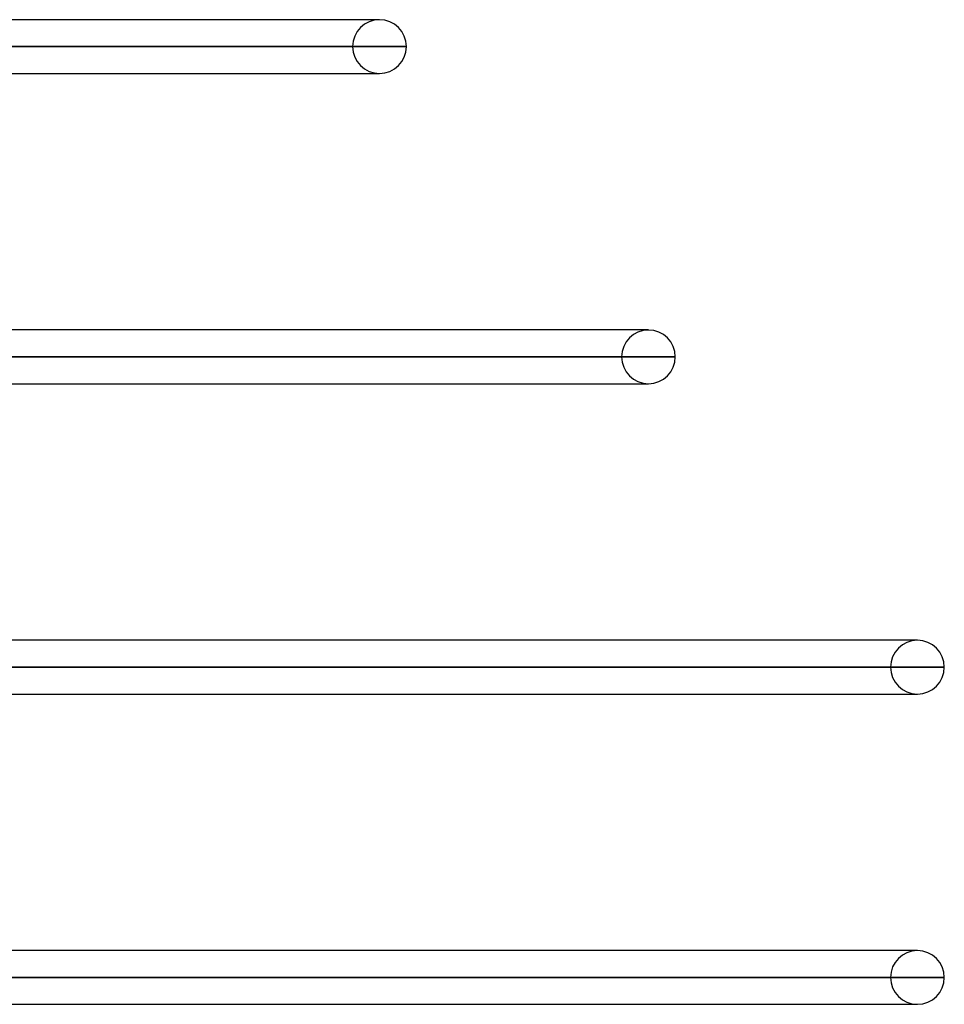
# Model space of a CAD drawing. Header units: millimetres. Extents: x -215 to 215, y -81 to 97.
# Tile 84 of 85: x 142 to 169, y 16 to 44. Entities that reach past the tile are written whole.
import ezdxf

# ---------------------------------------------------------------- set-up
doc = ezdxf.new("R2010")
doc.units = ezdxf.units.MM
doc.layers.add('MAIN-1', color=7, linetype='Continuous')
doc.layers.add('MAIN-2', color=7, linetype='Continuous')

msp = doc.modelspace()

# ---------------------------------------------------------------- linework, layer by layer
at = {"layer": 'MAIN-1'}
for p, q in [((152.5, 43.619), (111.113, 43.619)), ((153.262, 42.856), (111.601, 42.856)), ((112.069, 42.094), (152.5, 42.094)), ((152.329, 42.094), (152.5, 42.094)), ((160.125, 34.819), (116.526, 34.819)), ((160.887, 34.056), (116.993, 34.056)), ((117.46, 33.294), (160.125, 33.294)), ((159.945, 33.294), (160.125, 33.294)), ((167.75, 26.019), (121.918, 26.019)), ((168.512, 25.256), (122.187, 25.256)), ((122.187, 24.494), (167.75, 24.494)), ((167.561, 24.494), (167.75, 24.494)), ((167.75, 17.219), (122.187, 17.219)), ((168.512, 16.456), (122.187, 16.456)), ((122.187, 15.694), (167.75, 15.694)), ((167.561, 15.694), (167.75, 15.694))]:
    msp.add_line(p, q, dxfattribs=at)
for centre, start, end in [((152.5, 42.856), 0, 90), ((152.5, 42.856), 270, 0), ((160.125, 34.056), 0, 90), ((160.125, 34.056), 270, 0), ((167.75, 25.256), 0, 90), ((167.75, 25.256), 270, 0), ((167.75, 16.456), 0, 90), ((167.75, 16.456), 270, 0)]:
    msp.add_arc(centre, 0.762, start, end, dxfattribs=at)
at = {"layer": 'MAIN-2'}
for p, q in [((152.5, 43.619), (152.329, 43.619)), ((151.738, 42.856), (110.481, 42.856)), ((110.481, 42.856), (151.738, 42.856)), ((111.471, 42.856), (153.262, 42.856)), ((160.125, 34.819), (159.945, 34.819)), ((159.363, 34.056), (115.748, 34.056)), ((115.748, 34.056), (159.363, 34.056)), ((116.864, 34.056), (160.887, 34.056)), ((167.75, 26.019), (167.561, 26.019)), ((166.988, 25.256), (121.143, 25.256)), ((121.143, 25.256), (166.988, 25.256)), ((122.179, 25.256), (168.512, 25.256)), ((167.75, 17.219), (167.561, 17.219)), ((166.988, 16.456), (121.033, 16.456)), ((121.033, 16.456), (166.988, 16.456)), ((122.179, 16.456), (168.512, 16.456))]:
    msp.add_line(p, q, dxfattribs=at)
for centre, start, end in [((152.5, 42.856), 90, 180), ((152.5, 42.856), 180, 270), ((160.125, 34.056), 90, 180), ((160.125, 34.056), 180, 270), ((167.75, 25.256), 90, 180), ((167.75, 25.256), 180, 270), ((167.75, 16.456), 90, 180), ((167.75, 16.456), 180, 270)]:
    msp.add_arc(centre, 0.762, start, end, dxfattribs=at)

doc.saveas('drawing.dxf')
